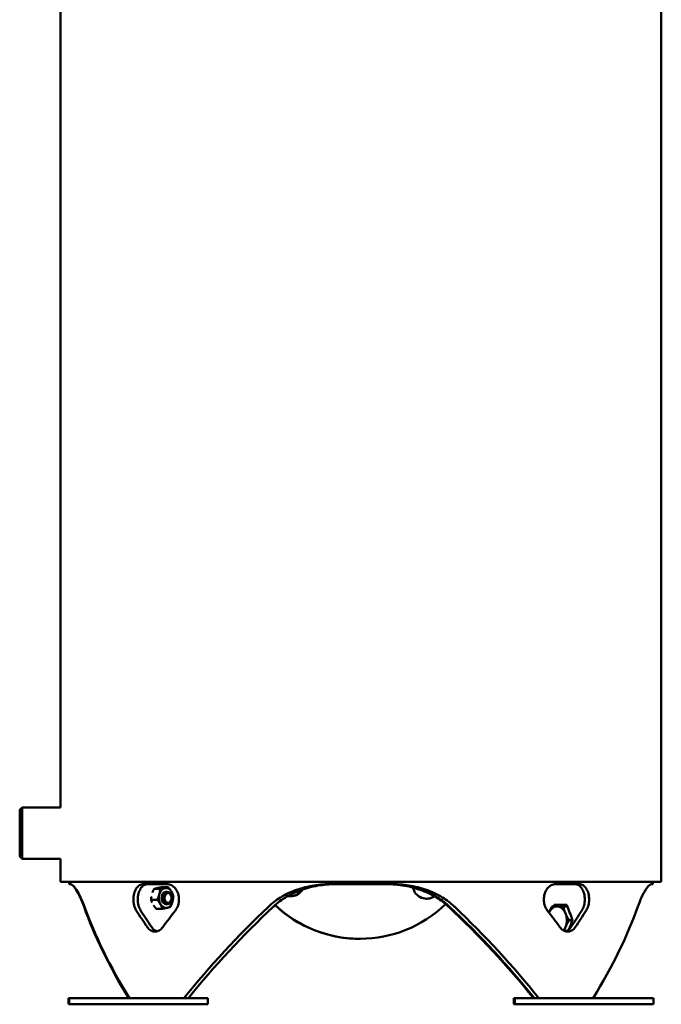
# Model space of a CAD drawing. Header units: millimetres. Extents: x -2199 to 5175, y -1387 to 1803.
# Tile 7 of 27: x 2833 to 3250, y -431 to 208. Entities that reach past the tile are written whole.
import ezdxf

# ---------------------------------------------------------------- set-up
doc = ezdxf.new("R2010")
doc.units = ezdxf.units.MM
doc.layers.add('Видимый контур (ГОСТ)', color=7, linetype='Continuous', lineweight=50)

msp = doc.modelspace()

# ---------------------------------------------------------------- linework, layer by layer
at = {"layer": 'Видимый контур (ГОСТ)'}
for p, q in [((2859.73, -303.37), (2859.73, 645.51)), ((3249.73, -351.49), (3249.73, 645.51)), ((2833.23, -304.87), (2834.73, -303.37)), ((2859.73, -303.37), (2834.73, -303.37)), ((2833.23, -335.12), (2834.73, -336.62)), ((2859.73, -336.62), (2834.73, -336.62)), ((2859.73, -351.49), (2859.73, -336.62)), ((2859.73, -351.49), (3249.73, -351.49)), ((2865.23, -352.99), (2865.23, -351.49)), ((2866.25, -352.99), (2865.23, -352.99)), ((2928.9, -352.99), (2913.51, -352.99)), ((2920.4, -356.16), (2924.39, -356.16)), ((2925.63, -354.99), (2929.62, -354.99)), ((3074.31, -352.99), (3035.86, -352.99)), ((3196.42, -352.99), (3181.1, -352.99)), ((3244.23, -352.99), (3243.29, -352.99)), ((3244.23, -352.99), (3244.23, -351.49)), ((2918.5, -363.16), (2922.49, -363.16)), ((2928.13, -357.99), (2929.04, -357.99)), ((2931.86, -361.71), (2931.85, -361.64)), ((2931.86, -362.28), (2931.85, -362.34)), ((2921.83, -369), (2925.82, -369)), ((2928.13, -365.99), (2929.04, -365.99)), ((3180.23, -366.47), (3188.29, -366.47)), ((3188.69, -367.47), (3186.22, -367.47)), ((3192.04, -376.47), (3189.91, -376.47)), ((3053.22, -388.48), (3053.24, -388.48)), ((2864.88, -426.99), (2865.4, -426.99)), ((2864.88, -426.99), (2864.88, -430.99)), ((2865.4, -426.99), (2955.4, -426.99)), ((2865.4, -426.99), (2865.4, -430.99)), ((2955.4, -426.99), (2955.4, -430.99)), ((3154.06, -426.99), (3154.58, -426.99)), ((3154.06, -426.99), (3154.06, -430.99)), ((3154.58, -426.99), (3244.58, -426.99)), ((3154.58, -426.99), (3154.58, -430.99)), ((3244.58, -426.99), (3244.58, -430.99)), ((2864.88, -430.99), (2865.4, -430.99)), ((2865.4, -430.99), (2955.4, -430.99)), ((3154.06, -430.99), (3154.58, -430.99)), ((3154.58, -430.99), (3244.58, -430.99))]:
    msp.add_line(p, q, dxfattribs=at)
for centre, major_axis, ratio in [((2833.23, -319.99), (0, -15.12), 0.001877), ((2833.23, -319.99), (0, 12.62), 0.001877), ((2929.58, -361.99), (0, -3.23), 0.705778)]:
    msp.add_ellipse(centre, major_axis=major_axis, ratio=ratio, dxfattribs=at)
for centre, major_axis, ratio, start_param, end_param in [((2834.73, -319.99), (0, -16.62), 0.001877, 6.281308, 9.426655), ((2928.13, -361.99), (0, 6.5), 0.705778, 0.156904, 1.204102), ((2928.13, -361.99), (0, 6.5), 0.705778, 5.392892, 6.44009), ((3009.02, -351.89), (-0.08, -9), 0.999998, 6.103802, 7.320532), ((3008.99, -351.89), (-0.07, -9), 0.999998, 0, 1.034592), ((3097.39, -353.46), (-0.08, -9), 0.999998, 4.925666, 6.889023), ((2928.13, -361.99), (0, -6.5), 0.705778, 4.345695, 5.392892), ((2928.13, -361.99), (0, 4), 0.705778, 6.276769, 9.431195), ((2929.04, -361.99), (0, 4), 0.705778, 4.800473, 10.90749), ((2928.13, -361.99), (0, 6.5), 0.705778, 4.345695, 5.392892), ((3097.37, -353.46), (-0.07, -9), 0.999998, 0, 0.605959), ((3054.73, -451.99), (-175.01, 175.01), 0.415314, 0.71582, 1.044847), ((3054.73, -451.99), (175.14, -175.14), 0.413114, 3.85929, 4.188317), ((3054.73, -387.99), (175.14, -175.14), 0.413114, 4.225875, 4.283305), ((3054.73, -387.99), (171.45, -171.45), 0.413114, 4.223825, 4.2825), ((2928.13, -361.99), (0, -6.5), 0.705778, 5.392892, 6.44009), ((3054.73, -387.99), (175.14, 175.14), 0.413114, 1.867803, 1.925234), ((2928.13, -361.99), (0, -6.5), 0.705778, 0.156904, 1.204102), ((3054.73, -451.99), (175.14, 175.14), 0.413114, 1.501219, 1.830245), ((3054.73, -451.99), (171.45, 171.45), 0.413114, 1.49047, 1.827375), ((3053.97, -308.49), (-0.75, -80), 0.999998, 5.535224, 6.283185), ((3053.99, -308.49), (-0.75, -80), 0.999998, 5.53502, 7.062173), ((3054.73, -451.99), (171.45, -171.45), 0.413114, 1.314218, 1.651122), ((3054.73, -451.99), (171.31, -171.31), 0.415314, 1.312341, 1.649245), ((3054.73, -451.99), (-175.01, 175.01), 0.415314, 4.451063, 4.78009), ((3054.73, -387.99), (175.01, -175.01), 0.415314, 1.214482, 1.271912), ((3181.98, -376.47), (0, 9), 0.708433, 0, 0.967353), ((3054.73, -353.48), (150.67, 317.16), 0.341187, 4.829523, 4.832638), ((3181.98, -376.47), (0, 9), 0.708433, 5.235988, 6.283185), ((3054.73, -353.48), (153.92, 324), 0.341187, 4.830443, 4.833492), ((3186.96, -375.72), (0, 10.55), 0.708433, 0.501677, 0.576764), ((3054.73, -359.96), (150.67, -317.16), 0.341187, 1.359476, 1.389843), ((3054.73, -387.99), (-171.31, -171.31), 0.415314, 2.002562, 2.061237), ((3054.73, -387.99), (175.01, 175.01), 0.415314, 5.14335, 5.20078), ((3054.73, -451.99), (-175.01, -175.01), 0.415314, 2.096746, 2.425772), ((3181.98, -376.47), (0, 9), 0.708433, 4.18879, 5.235988), ((3054.73, -392.48), (150.67, 317.16), 0.341187, 4.904284, 4.923709), ((3181.98, -376.47), (0, 9), 0.708433, 3.883282, 4.18879)]:
    msp.add_ellipse(centre, major_axis=major_axis, ratio=ratio, start_param=start_param, end_param=end_param, dxfattribs=at)
for points, knots in [([(2874.98, -367.64), (2874.2, -365.42), (2873.38, -363.41), (2871.64, -359.64), (2870.72, -357.98), (2869.06, -355.38), (2868.31, -354.44), (2867.05, -353.25), (2866.55, -352.99), (2866.17, -352.99)], [21.95572, 21.95572, 21.95572, 21.95572, 22.945012, 22.945012, 24.073771, 24.073771, 25.202531, 25.202531, 26.33129, 26.33129, 26.33129, 26.33129]), ([(2866.25, -352.99), (2866.63, -352.99), (2867.15, -353.25), (2868.44, -354.44), (2869.2, -355.38), (2870.89, -357.98), (2871.82, -359.64), (2873.58, -363.41), (2874.42, -365.42), (2875.21, -367.64)], [27.9918, 27.9918, 27.9918, 27.9918, 29.120559, 29.120559, 30.249318, 30.249318, 31.378077, 31.378077, 32.367369, 32.367369, 32.367369, 32.367369]), ([(2908.89, -370.06), (2908.32, -369.18), (2907.83, -368.05), (2907.18, -365.59), (2907.02, -364.25), (2907.02, -361.74), (2907.18, -360.4), (2907.83, -357.93), (2908.31, -356.81), (2909.45, -355.04), (2910.18, -354.27), (2911.79, -353.24), (2912.67, -352.99), (2913.51, -352.99)], [-3.77076, -3.77076, -3.77076, -3.77076, -3.393672, -3.393672, -3.016584, -3.016584, -2.639809, -2.639809, -2.263033, -2.263033, -1.885173, -1.885173, -1.507312, -1.507312, -1.507312, -1.507312]), ([(2916.34, -352.99), (2915.5, -352.99), (2914.62, -353.24), (2913.01, -354.27), (2912.29, -355.04), (2911.15, -356.81), (2910.67, -357.93), (2910.02, -360.4), (2909.86, -361.74), (2909.86, -364.25), (2910.02, -365.59), (2910.67, -368.05), (2911.15, -369.17), (2911.72, -370.06), (2911.72, -370.06), (2911.72, -370.06)], [1.507337, 1.507337, 1.507337, 1.507337, 1.885249, 1.885249, 2.263161, 2.263161, 2.63994, 2.63994, 3.016719, 3.016719, 3.393498, 3.393498, 3.770278, 3.770278, 3.770928, 3.770928, 3.770928, 3.770928]), ([(2928.9, -352.99), (2929.84, -352.99), (2930.85, -353.24), (2932.74, -354.27), (2933.6, -355.04), (2934.98, -356.81), (2935.58, -357.93), (2936.38, -360.4), (2936.58, -361.74), (2936.58, -362.99), (2936.58, -364.25), (2936.38, -365.59), (2935.58, -368.05), (2934.98, -369.18), (2934.29, -370.06)], [-1.509272, -1.509272, -1.509272, -1.509272, -1.131411, -1.131411, -0.75355, -0.75355, -0.376775, -0.376775, 0, 0, 0, 0.377088, 0.377088, 0.754176, 0.754176, 0.754176, 0.754176]), ([(2994.73, -367.64), (2997.07, -365.42), (2999.69, -363.41), (3005.77, -359.64), (3009.29, -357.98), (3016.65, -355.38), (3020.5, -354.44), (3028.23, -353.25), (3032.12, -352.99), (3035.86, -352.99)], [21.95572, 21.95572, 21.95572, 21.95572, 22.945012, 22.945012, 24.073771, 24.073771, 25.202531, 25.202531, 26.33129, 26.33129, 26.33129, 26.33129]), ([(3039.53, -352.99), (3035.87, -352.99), (3032.06, -353.23), (3024.47, -354.34), (3020.68, -355.21), (3013.4, -357.65), (3009.91, -359.21), (3003.46, -362.98), (3000.5, -365.19), (2997.89, -367.64)], [10.173014, 10.173014, 10.173014, 10.173014, 11.275484, 11.275484, 12.377954, 12.377954, 13.480425, 13.480425, 14.582895, 14.582895, 14.582895, 14.582895]), ([(3069.94, -352.99), (3073.72, -352.99), (3077.66, -353.25), (3085.49, -354.44), (3089.39, -355.37), (3096.85, -357.97), (3100.42, -359.64), (3106.56, -363.41), (3109.21, -365.42), (3111.57, -367.64)], [28.610532, 28.610532, 28.610532, 28.610532, 29.750366, 29.750366, 30.8902, 30.8902, 32.030033, 32.030033, 33.022817, 33.022817, 33.022817, 33.022817]), ([(3112.24, -367.64), (3109.87, -365.42), (3107.23, -363.41), (3101.09, -359.64), (3097.53, -357.97), (3090.07, -355.37), (3086.17, -354.44), (3078.35, -353.25), (3074.41, -352.99), (3070.63, -352.99)], [22.289739, 22.289739, 22.289739, 22.289739, 23.282523, 23.282523, 24.422356, 24.422356, 25.56219, 25.56219, 26.702024, 26.702024, 26.702024, 26.702024]), ([(3074.31, -352.99), (3078.05, -352.99), (3081.94, -353.25), (3089.67, -354.44), (3093.51, -355.38), (3100.87, -357.98), (3104.38, -359.64), (3110.45, -363.41), (3113.07, -365.42), (3115.41, -367.64)], [9.884103, 9.884103, 9.884103, 9.884103, 11.012862, 11.012862, 12.141622, 12.141622, 13.270381, 13.270381, 14.259673, 14.259673, 14.259673, 14.259673]), ([(3175.72, -370.06), (3175.04, -369.18), (3174.44, -368.05), (3173.64, -365.59), (3173.44, -364.25), (3173.44, -361.74), (3173.64, -360.4), (3174.44, -357.93), (3175.04, -356.81), (3176.41, -355.04), (3177.27, -354.27), (3179.15, -353.24), (3180.16, -352.99), (3181.1, -352.99)], [-3.77076, -3.77076, -3.77076, -3.77076, -3.393672, -3.393672, -3.016584, -3.016584, -2.639809, -2.639809, -2.263033, -2.263033, -1.885173, -1.885173, -1.507312, -1.507312, -1.507312, -1.507312]), ([(3198.18, -370.06), (3198.19, -370.06), (3198.19, -370.06), (3198.75, -369.17), (3199.24, -368.05), (3199.88, -365.59), (3200.03, -364.25), (3200.03, -362.99), (3200.03, -361.74), (3199.88, -360.4), (3199.24, -357.93), (3198.75, -356.81), (3197.62, -355.04), (3196.9, -354.27), (3195.3, -353.24), (3194.42, -352.99), (3193.58, -352.99)], [-0.754208, -0.754208, -0.754208, -0.754208, -0.753558, -0.753558, -0.376779, -0.376779, 0, 0, 0, 0.376779, 0.376779, 0.753558, 0.753558, 1.13147, 1.13147, 1.509383, 1.509383, 1.509383, 1.509383]), ([(3196.42, -352.99), (3197.26, -352.99), (3198.14, -353.24), (3199.74, -354.27), (3200.47, -355.04), (3201.6, -356.81), (3202.09, -357.93), (3202.73, -360.4), (3202.89, -361.74), (3202.89, -362.99), (3202.89, -364.25), (3202.73, -365.59), (3202.08, -368.05), (3201.6, -369.18), (3201.03, -370.06)], [-1.509272, -1.509272, -1.509272, -1.509272, -1.131411, -1.131411, -0.75355, -0.75355, -0.376775, -0.376775, 0, 0, 0, 0.377088, 0.377088, 0.754176, 0.754176, 0.754176, 0.754176]), ([(3234.48, -367.64), (3235.26, -365.42), (3236.09, -363.41), (3237.83, -359.64), (3238.74, -357.98), (3240.4, -355.38), (3241.15, -354.44), (3242.41, -353.25), (3242.92, -352.99), (3243.29, -352.99)], [3.848024, 3.848024, 3.848024, 3.848024, 4.837316, 4.837316, 5.966075, 5.966075, 7.094834, 7.094834, 8.223593, 8.223593, 8.223593, 8.223593]), ([(2926.09, -380.92), (2925.44, -381.81), (2924.62, -382.58), (2922.84, -383.6), (2921.88, -383.85), (2920.1, -383.85), (2919.16, -383.6), (2917.45, -382.58), (2916.68, -381.81), (2916.07, -380.92)], [0.753524, 0.753524, 0.753524, 0.753524, 1.130285, 1.130285, 1.507047, 1.507047, 1.883809, 1.883809, 2.26057, 2.26057, 2.26057, 2.26057]), ([(2918.9, -380.92), (2919.5, -381.81), (2920.27, -382.58), (2921.54, -383.33), (2921.97, -383.52), (2922.41, -383.65)], [3.7676504, 3.7676504, 3.7676504, 3.7676504, 4.1444154, 4.1444154, 4.3260405, 4.3260405, 4.3260405, 4.3260405]), ([(3193.88, -380.92), (3193.27, -381.81), (3192.51, -382.58), (3190.8, -383.6), (3189.87, -383.85), (3188.09, -383.85), (3187.14, -383.6), (3185.36, -382.58), (3184.55, -381.81), (3183.9, -380.92)], [0.753524, 0.753524, 0.753524, 0.753524, 1.130285, 1.130285, 1.507047, 1.507047, 1.883809, 1.883809, 2.26057, 2.26057, 2.26057, 2.26057]), ([(3187.55, -383.64), (3187.99, -383.52), (3188.41, -383.33), (3189.67, -382.58), (3190.44, -381.81), (3191.04, -380.92)], [4.717781, 4.717781, 4.717781, 4.717781, 4.8979454, 4.8979454, 5.2747104, 5.2747104, 5.2747104, 5.2747104])]:
    msp.add_open_spline(points, degree=3, knots=knots, dxfattribs=at)
for points, weights in [([(2920.4, -356.16), (2919.82, -357.33), (2919.44, -358.37)], [1, 1.02341215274, 1.01794109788]), ([(2922.37, -355.62), (2921.3, -355.87), (2920.4, -356.16)], [1.00632651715, 1.03447199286, 1]), ([(2925.63, -354.99), (2923.91, -355.28), (2922.74, -355.54)], [1, 1.0358379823, 1.00399760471]), ([(2923.85, -359.66), (2924.29, -358.04), (2924.39, -356.16)], [1, 1.0379548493, 1]), ([(2924.39, -356.16), (2926.2, -355.84), (2927.42, -355.57)], [1, 1.0379548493, 1]), ([(2927.42, -355.57), (2928.63, -355.3), (2929.62, -354.99)], [1, 1.0379548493, 1]), ([(2929.62, -354.99), (2930.93, -356.55), (2931.7, -357.9)], [1, 1.0379548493, 1]), ([(2918.7, -361.21), (2918.55, -362.13), (2918.5, -363.16)], [1.01884477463, 1.02056404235, 1]), ([(2918.5, -363.16), (2918.78, -364.1), (2919.16, -364.93)], [1, 1.02233001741, 1.01838514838]), ([(2922.49, -363.16), (2923.41, -361.29), (2923.85, -359.66)], [1, 1.0379548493, 1]), ([(2924.57, -366.08), (2923.8, -364.73), (2922.49, -363.16)], [1, 1.0379548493, 1]), ([(2931.7, -357.9), (2932.47, -359.26), (2932.96, -360.82)], [1, 1.0379548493, 1]), ([(2932.96, -360.82), (2932.86, -362.7), (2932.42, -364.32)], [1, 1.0379548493, 1]), ([(2920.27, -366.92), (2920.91, -367.89), (2921.83, -369)], [1.01594997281, 1.02655721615, 1]), ([(2925.82, -369), (2925.34, -367.44), (2924.57, -366.08)], [1, 1.0379548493, 1]), ([(2928.85, -368.41), (2927.64, -368.68), (2925.82, -369)], [1, 1.0379548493, 1]), ([(2931.06, -367.83), (2930.07, -368.14), (2928.85, -368.41)], [1, 1.0379548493, 1]), ([(2932.42, -364.32), (2931.98, -365.95), (2931.06, -367.83)], [1, 1.0379548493, 1]), ([(3176.72, -371.35), (3177.52, -369.55), (3178.86, -367.47)], [1.00930164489, 1.03252812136, 1]), ([(3178.86, -367.47), (3180.27, -367.47), (3181.98, -367.47)], [1, 1.0379548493, 1]), ([(3181.98, -367.47), (3183.68, -367.47), (3186.22, -367.47)], [1, 1.0379548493, 1]), ([(3186.22, -367.47), (3186.64, -369.88), (3187.5, -371.97)], [1, 1.0379548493, 1]), ([(3187.5, -371.97), (3188.35, -374.06), (3189.91, -376.47)], [1, 1.0379548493, 1]), ([(3189.91, -376.47), (3188.35, -378.88), (3187.5, -380.97)], [1, 1.0379548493, 1]), ([(3187.5, -380.97), (3187.03, -382.12), (3186.7, -383.32)], [1, 1.02055500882, 1.01884628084])]:
    msp.add_rational_spline(points, weights, degree=2, dxfattribs=at)

doc.saveas('drawing.dxf')
